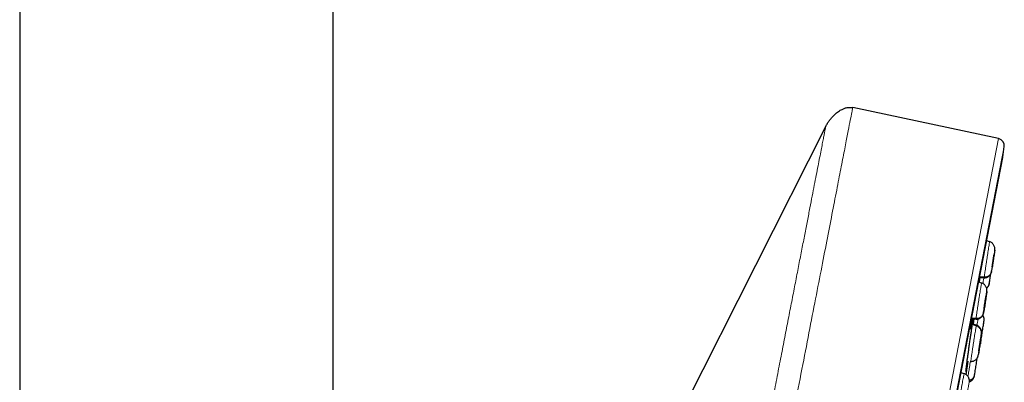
# Model space of a CAD drawing. Header units: millimetres. Extents: x 8 to 2230, y 12 to 2204.
# Tile 161 of 162: x 1571 to 1639, y 1902 to 1927. Entities that reach past the tile are written whole.
import ezdxf

# ---------------------------------------------------------------- set-up
doc = ezdxf.new("R2010")
doc.units = ezdxf.units.MM

msp = doc.modelspace()

# ---------------------------------------------------------------- linework, layer by layer
at = {"color": 7, "linetype": 'Continuous', "lineweight": 30}
for p, q in [((1592.577, 1713.841), (1592.577, 2041.512)), ((1570.677, 2040.419), (1570.677, 1713.841)), ((1639.053, 1918.778), (1628.862, 1920.944)), ((1626.978, 1919.638), (1593.961, 1854.344)), ((1621.891, 1827.637), (1639.35, 1917.456)), ((1638.423, 1911.583), (1638.222, 1911.648)), ((1638.422, 1911.577), (1638.423, 1911.584)), ((1638.736, 1910.691), (1638.734, 1910.68)), ((1638.044, 1909.099), (1637.731, 1909.122)), ((1637.867, 1908.693), (1637.66, 1908.76)), ((1637.683, 1908.753), (1637.707, 1908.939)), ((1637.699, 1908.748), (1637.745, 1909.09)), ((1637.727, 1909.091), (1638.041, 1909.069)), ((1637.866, 1908.687), (1637.869, 1908.693)), ((1638.042, 1909.075), (1638.04, 1909.069)), ((1638.179, 1907.801), (1638.178, 1907.789)), ((1638.227, 1908.095), (1638.228, 1908.123)), ((1637.492, 1905.711), (1637.092, 1905.839)), ((1637.501, 1905.745), (1637.099, 1905.875)), ((1637.163, 1906.202), (1637.479, 1906.18)), ((1637.477, 1906.211), (1637.169, 1906.233)), ((1637.294, 1905.814), (1637.346, 1906.189)), ((1637.48, 1906.186), (1637.477, 1906.18)), ((1638.036, 1906.071), (1638.04, 1906.139)), ((1637.675, 1903.967), (1637.672, 1903.955)), ((1636.79, 1902.295), (1636.928, 1903.244)), ((1636.649, 1902.362), (1636.43, 1902.433)), ((1636.648, 1902.356), (1636.652, 1902.362)), ((1637.008, 1901.764), (1637.012, 1901.82))]:
    msp.add_line(p, q, dxfattribs=at)
at = {"color": 252, "linetype": 'Continuous', "lineweight": 0}
for p, q in [((1621.121, 1826.523), (1639.053, 1918.778)), ((1639.446, 1918.228), (1621.69, 1826.885)), ((1621.884, 1827.603), (1639.356, 1917.491)), ((1637.64, 1903.729), (1637.629, 1903.663))]:
    msp.add_line(p, q, dxfattribs=at)
at = {"color": 7, "linetype": 'Continuous', "lineweight": 30}
for centre, radius, start, end in [((1638.949, 1918.288), 0.5, 353.09486, 78), ((992.616, 1996.562), 651.556, 353.029522, 353.094856), ((1638.86, 1917.551), 0.5, 349, 353.02952)]:
    msp.add_arc(centre, radius, start, end, dxfattribs=at)
at = {"color": 252, "linetype": 'Continuous', "lineweight": 0}
for points, knots in [([(1628.862, 1920.944), (1628.858, 1920.921), (1628.849, 1920.877), (1628.779, 1920.516), (1628.667, 1919.941), (1628.511, 1919.136), (1628.311, 1918.108), (1628.069, 1916.862), (1627.785, 1915.405), (1627.462, 1913.743), (1627.101, 1911.885), (1626.704, 1909.841), (1626.272, 1907.62), (1625.808, 1905.234), (1625.315, 1902.694), (1624.794, 1900.014), (1624.248, 1897.207), (1623.68, 1894.286), (1623.094, 1891.267), (1622.49, 1888.165), (1621.874, 1884.995), (1621.248, 1881.773), (1620.615, 1878.515), (1619.978, 1875.238), (1619.34, 1871.957), (1618.705, 1868.691), (1618.076, 1865.454), (1617.456, 1862.263), (1616.847, 1859.134), (1616.254, 1856.083), (1615.679, 1853.124), (1615.125, 1850.274), (1614.595, 1847.546), (1614.091, 1844.953), (1613.616, 1842.51), (1613.172, 1840.227), (1612.762, 1838.117), (1612.388, 1836.19), (1612.05, 1834.455), (1611.753, 1832.925), (1611.493, 1831.589), (1611.356, 1830.881), (1611.287, 1830.527)], [0, 0, 0, 0, 0.025, 0.05, 0.075, 0.1, 0.125, 0.15, 0.175, 0.2, 0.225, 0.25, 0.275, 0.3, 0.325, 0.35, 0.375, 0.4, 0.425, 0.45, 0.475, 0.5, 0.525, 0.55, 0.575, 0.6, 0.625, 0.65, 0.675, 0.7, 0.725, 0.75, 0.775, 0.8, 0.825, 0.85, 0.875, 0.9, 0.925, 0.95, 0.975, 1, 1, 1, 1]), ([(1609.83, 1831.417), (1609.868, 1831.613), (1609.945, 1832.007), (1610.076, 1832.68), (1610.218, 1833.411), (1610.373, 1834.207), (1610.539, 1835.059), (1610.715, 1835.965), (1610.9, 1836.922), (1611.097, 1837.935), (1611.306, 1839.009), (1611.526, 1840.144), (1611.758, 1841.339), (1612.001, 1842.585), (1612.252, 1843.88), (1612.512, 1845.215), (1612.778, 1846.586), (1613.051, 1847.991), (1613.332, 1849.435), (1613.622, 1850.925), (1613.92, 1852.461), (1614.227, 1854.039), (1614.54, 1855.65), (1614.859, 1857.291), (1615.182, 1858.95), (1615.507, 1860.623), (1615.834, 1862.307), (1616.166, 1864.011), (1616.502, 1865.742), (1616.843, 1867.498), (1617.189, 1869.276), (1617.536, 1871.062), (1617.884, 1872.854), (1618.231, 1874.637), (1618.575, 1876.409), (1618.917, 1878.166), (1619.257, 1879.916), (1619.597, 1881.667), (1619.937, 1883.415), (1620.276, 1885.159), (1620.612, 1886.884), (1620.943, 1888.589), (1621.268, 1890.262), (1621.587, 1891.9), (1621.898, 1893.502), (1622.204, 1895.076), (1622.506, 1896.629), (1622.803, 1898.158), (1623.095, 1899.66), (1623.379, 1901.122), (1623.656, 1902.543), (1623.922, 1903.912), (1624.177, 1905.227), (1624.422, 1906.488), (1624.658, 1907.701), (1624.886, 1908.871), (1625.104, 1909.996), (1625.313, 1911.072), (1625.512, 1912.092), (1625.698, 1913.053), (1625.872, 1913.948), (1626.033, 1914.776), (1626.182, 1915.539), (1626.318, 1916.24), (1626.442, 1916.881), (1626.555, 1917.459), (1626.655, 1917.972), (1626.741, 1918.419), (1626.815, 1918.797), (1626.875, 1919.105), (1626.921, 1919.343), (1626.954, 1919.512), (1626.975, 1919.618), (1626.977, 1919.632), (1626.978, 1919.638)], [0, 0, 0, 0, 0.013945, 0.02789, 0.041835, 0.055781, 0.069728, 0.083426, 0.097126, 0.110826, 0.124528, 0.138481, 0.152437, 0.166395, 0.180356, 0.194319, 0.208035, 0.221754, 0.235476, 0.249202, 0.263181, 0.277165, 0.291153, 0.305146, 0.319147, 0.332905, 0.346672, 0.360448, 0.374234, 0.388281, 0.402337, 0.416398, 0.430461, 0.444524, 0.458331, 0.472132, 0.485923, 0.499702, 0.513718, 0.527724, 0.541722, 0.555714, 0.569704, 0.583443, 0.597184, 0.610928, 0.624677, 0.638684, 0.652696, 0.666713, 0.680732, 0.694752, 0.708523, 0.722296, 0.73607, 0.749845, 0.763872, 0.777899, 0.791927, 0.805955, 0.819984, 0.833763, 0.847543, 0.861323, 0.875104, 0.88909, 0.903078, 0.917066, 0.931055, 0.945045, 0.958784, 0.972523, 0.986262, 1, 1, 1, 1]), ([(1638.044, 1909.099), (1638.047, 1909.122), (1638.053, 1909.167), (1638.072, 1909.295), (1638.096, 1909.458), (1638.125, 1909.655), (1638.158, 1909.878), (1638.195, 1910.118), (1638.232, 1910.365), (1638.27, 1910.611), (1638.306, 1910.847), (1638.34, 1911.063), (1638.369, 1911.25), (1638.393, 1911.402), (1638.41, 1911.51), (1638.42, 1911.57), (1638.422, 1911.575), (1638.422, 1911.577)], [0, 0, 0, 0, 0.069144, 0.138191, 0.207269, 0.276323, 0.345368, 0.414355, 0.483308, 0.55235, 0.621391, 0.690339, 0.759326, 0.828371, 0.897425, 0.966504, 1, 1, 1, 1]), ([(1638.553, 1909.497), (1638.556, 1909.517), (1638.562, 1909.557), (1638.579, 1909.678), (1638.602, 1909.833), (1638.63, 1910.016), (1638.66, 1910.215), (1638.691, 1910.416), (1638.72, 1910.604), (1638.745, 1910.769), (1638.765, 1910.897), (1638.779, 1910.98), (1638.785, 1911.016), (1638.782, 1910.996), (1638.781, 1910.986)], [0, 0, 0, 0, 0.083336, 0.166669, 0.250003, 0.333337, 0.416668, 0.499999, 0.583332, 0.66666, 0.749995, 0.83333, 0.916665, 1, 1, 1, 1]), ([(1638.577, 1909.637), (1638.574, 1909.622), (1638.565, 1909.563), (1638.556, 1909.505), (1638.549, 1909.467), (1638.552, 1909.487), (1638.553, 1909.497)], [0, 0, 0, 0, 0.102945, 0.401961, 0.700976, 1, 1, 1, 1]), ([(1637.477, 1906.211), (1637.48, 1906.234), (1637.484, 1906.28), (1637.501, 1906.408), (1637.523, 1906.571), (1637.551, 1906.768), (1637.584, 1906.991), (1637.621, 1907.231), (1637.659, 1907.478), (1637.698, 1907.724), (1637.736, 1907.959), (1637.772, 1908.175), (1637.803, 1908.362), (1637.83, 1908.513), (1637.85, 1908.62), (1637.863, 1908.68), (1637.865, 1908.685), (1637.866, 1908.687)], [0, 0, 0, 0, 0.069129, 0.138163, 0.207227, 0.276268, 0.345299, 0.414273, 0.483212, 0.552242, 0.621268, 0.690202, 0.759174, 0.828206, 0.897246, 0.966312, 1, 1, 1, 1]), ([(1637.956, 1908.658), (1637.965, 1908.711), (1637.984, 1908.829), (1638.007, 1908.974), (1638.02, 1909.064), (1638.022, 1909.075)], [0, 0, 0, 0, 0.428789, 0.934904, 1, 1, 1, 1]), ([(1638.04, 1909.069), (1638.04, 1909.068), (1638.039, 1909.06), (1638.041, 1909.081), (1638.044, 1909.099)], [0, 0, 0, 0, 0.124882, 1, 1, 1, 1]), ([(1637.99, 1906.609), (1637.992, 1906.629), (1637.996, 1906.669), (1638.012, 1906.789), (1638.034, 1906.944), (1638.062, 1907.128), (1638.092, 1907.327), (1638.124, 1907.527), (1638.154, 1907.716), (1638.182, 1907.88), (1638.204, 1908.008), (1638.22, 1908.09), (1638.228, 1908.126), (1638.227, 1908.105), (1638.227, 1908.095)], [0, 0, 0, 0, 0.083333, 0.166663, 0.249999, 0.333335, 0.416669, 0.499998, 0.58333, 0.666662, 0.749996, 0.83333, 0.916664, 1, 1, 1, 1]), ([(1637.112, 1903.233), (1637.111, 1903.234), (1637.11, 1903.237), (1637.117, 1903.298), (1637.131, 1903.403), (1637.152, 1903.552), (1637.179, 1903.737), (1637.211, 1903.951), (1637.246, 1904.185), (1637.284, 1904.43), (1637.322, 1904.678), (1637.36, 1904.919), (1637.396, 1905.143), (1637.428, 1905.342), (1637.456, 1905.508), (1637.478, 1905.639), (1637.487, 1905.687), (1637.492, 1905.711)], [0, 0, 0, 0, 0.052832, 0.120528, 0.188201, 0.255864, 0.323471, 0.391042, 0.458702, 0.526362, 0.593933, 0.66154, 0.729204, 0.796876, 0.864573, 0.93224, 1, 1, 1, 1]), ([(1637.477, 1906.18), (1637.477, 1906.179), (1637.474, 1906.171), (1637.476, 1906.192), (1637.477, 1906.211)], [0, 0, 0, 0, 0.130577, 1, 1, 1, 1]), ([(1637.492, 1905.711), (1637.495, 1905.73), (1637.5, 1905.753), (1637.5, 1905.745), (1637.5, 1905.744)], [0, 0, 0, 0, 0.811299, 1, 1, 1, 1]), ([(1637.538, 1905.733), (1637.549, 1905.808), (1637.573, 1905.961), (1637.596, 1906.112), (1637.606, 1906.179), (1637.607, 1906.186)], [0, 0, 0, 0, 0.4609736, 0.9411863, 1, 1, 1, 1]), ([(1637.1, 1905.595), (1637.094, 1905.568), (1637.081, 1905.508), (1637.07, 1905.476), (1637.065, 1905.493), (1637.065, 1905.534), (1637.069, 1905.581), (1637.069, 1905.587)], [0, 0, 0, 0, 0.204187, 0.456016, 0.707845, 0.959829, 1, 1, 1, 1]), ([(1637.629, 1903.663), (1637.626, 1903.652), (1637.621, 1903.63), (1637.625, 1903.663), (1637.635, 1903.743), (1637.653, 1903.869), (1637.677, 1904.031), (1637.705, 1904.218), (1637.736, 1904.419), (1637.767, 1904.618), (1637.796, 1904.803), (1637.822, 1904.96), (1637.842, 1905.082), (1637.85, 1905.124), (1637.854, 1905.145)], [0, 0, 0, 0, 0.083336, 0.16667, 0.250005, 0.333339, 0.416673, 0.500003, 0.583336, 0.666668, 0.750003, 0.833337, 0.916667, 1, 1, 1, 1]), ([(1636.912, 1902.168), (1636.921, 1902.225), (1636.941, 1902.343), (1636.976, 1902.557), (1637.014, 1902.793), (1637.051, 1903.026), (1637.074, 1903.175), (1637.084, 1903.242)], [0, 0, 0, 0, 0.19577, 0.406238, 0.616677, 0.82694, 1, 1, 1, 1]), ([(1636.239, 1899.884), (1636.241, 1899.907), (1636.244, 1899.953), (1636.259, 1900.082), (1636.281, 1900.245), (1636.309, 1900.442), (1636.342, 1900.665), (1636.38, 1900.904), (1636.42, 1901.151), (1636.461, 1901.397), (1636.501, 1901.631), (1636.54, 1901.847), (1636.575, 1902.033), (1636.605, 1902.184), (1636.628, 1902.291), (1636.643, 1902.35), (1636.647, 1902.355), (1636.648, 1902.356)], [0, 0, 0, 0, 0.069115, 0.138137, 0.207189, 0.276216, 0.345235, 0.414196, 0.483122, 0.552139, 0.621153, 0.690074, 0.759033, 0.828052, 0.897079, 0.966132, 1, 1, 1, 1]), ([(1636.78, 1902.554), (1636.777, 1902.541), (1636.771, 1902.513), (1636.769, 1902.517), (1636.771, 1902.544), (1636.771, 1902.547)], [0, 0, 0, 0, 0.436511, 0.934915, 1, 1, 1, 1]), ([(1636.757, 1900.281), (1636.758, 1900.301), (1636.761, 1900.342), (1636.777, 1900.462), (1636.798, 1900.617), (1636.826, 1900.801), (1636.858, 1900.999), (1636.891, 1901.199), (1636.924, 1901.388), (1636.953, 1901.551), (1636.978, 1901.679), (1636.997, 1901.76), (1637.008, 1901.795), (1637.008, 1901.775), (1637.008, 1901.764)], [0, 0, 0, 0, 0.083334, 0.166666, 0.249999, 0.333329, 0.416665, 0.5, 0.583333, 0.666663, 0.75, 0.833335, 0.916666, 1, 1, 1, 1])]:
    msp.add_open_spline(points, degree=3, knots=knots, dxfattribs=at)
at = {"color": 7, "linetype": 'Continuous', "lineweight": 30}
for points, knots in [([(1626.978, 1919.638), (1627.016, 1919.708), (1627.093, 1919.85), (1627.231, 1920.049), (1627.384, 1920.241), (1627.57, 1920.437), (1627.753, 1920.596), (1627.927, 1920.718), (1628.079, 1920.809), (1628.258, 1920.891), (1628.458, 1920.948), (1628.663, 1920.971), (1628.795, 1920.952), (1628.862, 1920.942)], [0, 0, 0, 0, 0.098352, 0.197437, 0.298584, 0.400392, 0.529819, 0.595558, 0.661689, 0.748205, 0.836566, 0.916714, 1, 1, 1, 1]), ([(1638.782, 1910.992), (1638.784, 1911.011), (1638.788, 1911.046), (1638.789, 1911.092), (1638.786, 1911.131), (1638.781, 1911.164), (1638.772, 1911.21), (1638.75, 1911.277), (1638.708, 1911.36), (1638.653, 1911.435), (1638.586, 1911.5), (1638.51, 1911.554), (1638.452, 1911.576), (1638.424, 1911.587)], [0, 0, 0, 0, 0.0969588, 0.1871795, 0.2614228, 0.2919725, 0.3206314, 0.434412, 0.5480915, 0.661755, 0.7750865, 0.8877141, 1, 1, 1, 1]), ([(1638.781, 1910.986), (1638.778, 1910.966), (1638.773, 1910.926), (1638.755, 1910.806), (1638.732, 1910.651), (1638.704, 1910.467), (1638.674, 1910.268), (1638.643, 1910.067), (1638.614, 1909.88), (1638.591, 1909.73), (1638.581, 1909.664), (1638.577, 1909.637)], [0, 0, 0, 0, 0.11553, 0.231057, 0.346591, 0.462125, 0.577657, 0.693184, 0.808713, 0.924243, 1, 1, 1, 1]), ([(1638.6, 1909.803), (1638.601, 1909.812), (1638.603, 1909.828), (1638.61, 1909.875), (1638.619, 1909.934), (1638.63, 1910.004), (1638.641, 1910.083), (1638.654, 1910.168), (1638.668, 1910.256), (1638.681, 1910.343), (1638.694, 1910.427), (1638.706, 1910.503), (1638.716, 1910.569), (1638.724, 1910.623), (1638.73, 1910.661), (1638.734, 1910.684), (1638.735, 1910.686), (1638.735, 1910.687)], [0, 0, 0, 0, 0.069065, 0.137974, 0.20708, 0.276273, 0.345285, 0.413997, 0.482674, 0.551496, 0.620315, 0.688984, 0.75769, 0.8267, 0.895893, 0.965001, 1, 1, 1, 1]), ([(1638.734, 1910.68), (1638.733, 1910.671), (1638.731, 1910.655), (1638.724, 1910.608), (1638.715, 1910.549), (1638.705, 1910.479), (1638.693, 1910.4), (1638.68, 1910.315), (1638.667, 1910.227), (1638.653, 1910.14), (1638.64, 1910.056), (1638.629, 1909.98), (1638.618, 1909.914), (1638.61, 1909.861), (1638.604, 1909.82), (1638.601, 1909.806), (1638.6, 1909.799)], [0, 0, 0, 0, 0.07157, 0.142978, 0.214591, 0.286294, 0.35781, 0.429014, 0.500182, 0.571499, 0.642814, 0.713973, 0.785171, 0.856684, 0.928386, 1, 1, 1, 1]), ([(1638.599, 1909.796), (1638.599, 1909.794), (1638.598, 1909.789), (1638.599, 1909.798), (1638.6, 1909.803)], [0, 0, 0, 0, 0.330193, 1, 1, 1, 1]), ([(1638.04, 1909.065), (1638.066, 1909.065), (1638.12, 1909.063), (1638.199, 1909.078), (1638.273, 1909.105), (1638.344, 1909.144), (1638.393, 1909.184), (1638.426, 1909.218), (1638.444, 1909.239), (1638.462, 1909.261), (1638.488, 1909.299), (1638.513, 1909.351), (1638.54, 1909.435), (1638.558, 1909.523), (1638.571, 1909.602), (1638.575, 1909.627)], [0, 0, 0, 0, 0.072151, 0.144143, 0.216068, 0.287555, 0.36131, 0.397081, 0.415534, 0.435448, 0.483783, 0.583139, 0.709697, 0.907313, 1, 1, 1, 1]), ([(1638.553, 1909.497), (1638.547, 1909.469), (1638.535, 1909.411), (1638.496, 1909.331), (1638.445, 1909.259), (1638.381, 1909.198), (1638.306, 1909.149), (1638.223, 1909.116), (1638.134, 1909.097), (1638.074, 1909.098), (1638.044, 1909.099)], [0, 0, 0, 0, 0.126031, 0.251409, 0.376315, 0.500747, 0.624927, 0.749393, 0.874381, 1, 1, 1, 1]), ([(1638.41, 1908.723), (1638.41, 1908.726), (1638.415, 1908.752), (1638.43, 1908.845), (1638.454, 1908.996), (1638.481, 1909.169), (1638.5, 1909.29), (1638.508, 1909.344)], [0, 0, 0, 0, 0.033064, 0.286155, 0.539244, 0.792332, 1, 1, 1, 1]), ([(1637.742, 1909.09), (1637.74, 1909.075), (1637.726, 1908.974), (1637.71, 1908.854), (1637.698, 1908.771), (1637.695, 1908.749)], [0, 0, 0, 0, 0.114812, 0.762576, 1, 1, 1, 1]), ([(1638.23, 1908.123), (1638.232, 1908.141), (1638.234, 1908.175), (1638.233, 1908.219), (1638.228, 1908.265), (1638.215, 1908.328), (1638.19, 1908.4), (1638.147, 1908.479), (1638.092, 1908.551), (1638.027, 1908.613), (1637.953, 1908.664), (1637.897, 1908.686), (1637.869, 1908.697)], [0, 0, 0, 0, 0.09616, 0.184367, 0.255381, 0.314515, 0.429442, 0.544252, 0.658859, 0.77302, 0.886577, 1, 1, 1, 1]), ([(1638.395, 1908.645), (1638.39, 1908.622), (1638.379, 1908.57), (1638.343, 1908.496), (1638.291, 1908.425), (1638.244, 1908.375), (1638.211, 1908.355), (1638.204, 1908.351)], [0, 0, 0, 0, 0.195487, 0.441189, 0.685727, 0.929224, 1, 1, 1, 1]), ([(1638.211, 1908.33), (1638.213, 1908.331), (1638.239, 1908.348), (1638.281, 1908.394), (1638.326, 1908.454), (1638.356, 1908.511), (1638.372, 1908.552), (1638.386, 1908.595), (1638.393, 1908.629), (1638.397, 1908.647)], [0, 0, 0, 0, 0.012182, 0.21542, 0.420621, 0.528105, 0.661394, 0.824255, 1, 1, 1, 1]), ([(1638.396, 1908.644), (1638.398, 1908.656), (1638.401, 1908.672), (1638.407, 1908.702), (1638.408, 1908.71)], [0, 0, 0, 0, 0.731523, 1, 1, 1, 1]), ([(1638.227, 1908.095), (1638.225, 1908.075), (1638.22, 1908.035), (1638.204, 1907.914), (1638.182, 1907.759), (1638.155, 1907.576), (1638.124, 1907.377), (1638.093, 1907.176), (1638.062, 1906.988), (1638.035, 1906.824), (1638.013, 1906.696), (1637.997, 1906.614), (1637.988, 1906.578), (1637.989, 1906.598), (1637.99, 1906.609)], [0, 0, 0, 0, 0.083333, 0.166663, 0.249999, 0.333334, 0.416669, 0.499998, 0.58333, 0.666662, 0.749996, 0.83333, 0.916664, 1, 1, 1, 1]), ([(1638.039, 1906.914), (1638.04, 1906.923), (1638.041, 1906.939), (1638.047, 1906.986), (1638.055, 1907.045), (1638.066, 1907.115), (1638.077, 1907.194), (1638.09, 1907.279), (1638.104, 1907.367), (1638.117, 1907.454), (1638.131, 1907.538), (1638.143, 1907.614), (1638.155, 1907.68), (1638.164, 1907.733), (1638.171, 1907.772), (1638.176, 1907.794), (1638.177, 1907.797), (1638.177, 1907.797)], [0, 0, 0, 0, 0.069052, 0.137952, 0.207048, 0.276228, 0.345225, 0.413922, 0.482585, 0.551394, 0.620197, 0.688848, 0.757535, 0.826528, 0.895709, 0.964807, 1, 1, 1, 1]), ([(1638.178, 1907.789), (1638.177, 1907.781), (1638.176, 1907.765), (1638.169, 1907.718), (1638.161, 1907.659), (1638.151, 1907.588), (1638.14, 1907.509), (1638.127, 1907.425), (1638.113, 1907.337), (1638.099, 1907.249), (1638.086, 1907.166), (1638.073, 1907.089), (1638.062, 1907.024), (1638.053, 1906.971), (1638.045, 1906.93), (1638.042, 1906.917), (1638.041, 1906.91)], [0, 0, 0, 0, 0.0715715, 0.1429843, 0.2146007, 0.2863045, 0.3578189, 0.4290222, 0.5001899, 0.5715078, 0.6428201, 0.7139749, 0.7851675, 0.8566777, 0.9283821, 1, 1, 1, 1]), ([(1638.207, 1907.934), (1638.207, 1907.935), (1638.211, 1907.969), (1638.218, 1908.022), (1638.227, 1908.09), (1638.23, 1908.115), (1638.231, 1908.128)], [0, 0, 0, 0, 0.0045799, 0.3355583, 0.6668846, 1, 1, 1, 1]), ([(1637.477, 1906.176), (1637.503, 1906.176), (1637.556, 1906.175), (1637.635, 1906.189), (1637.709, 1906.215), (1637.78, 1906.254), (1637.829, 1906.294), (1637.868, 1906.333), (1637.895, 1906.366), (1637.925, 1906.408), (1637.952, 1906.46), (1637.981, 1906.545), (1638.004, 1906.646), (1638.02, 1906.739), (1638.027, 1906.777)], [0, 0, 0, 0, 0.068642, 0.137399, 0.206272, 0.274215, 0.343346, 0.377419, 0.41426, 0.460723, 0.555865, 0.676928, 0.866231, 1, 1, 1, 1]), ([(1637.99, 1906.609), (1637.984, 1906.58), (1637.971, 1906.522), (1637.932, 1906.442), (1637.88, 1906.37), (1637.815, 1906.309), (1637.74, 1906.261), (1637.657, 1906.228), (1637.568, 1906.209), (1637.508, 1906.21), (1637.477, 1906.211)], [0, 0, 0, 0, 0.125649, 0.250917, 0.375902, 0.500518, 0.624911, 0.749544, 0.874569, 1, 1, 1, 1]), ([(1637.991, 1905.774), (1637.993, 1905.784), (1638.001, 1905.839), (1638.014, 1905.922), (1638.027, 1906.017), (1638.036, 1906.088), (1638.04, 1906.14), (1638.041, 1906.179), (1638.039, 1906.208), (1638.034, 1906.236), (1638.03, 1906.256), (1638.025, 1906.277), (1638.017, 1906.306), (1638.006, 1906.342), (1637.989, 1906.381), (1637.969, 1906.419), (1637.953, 1906.442), (1637.946, 1906.452)], [0, 0, 0, 0, 0.034603, 0.183888, 0.327664, 0.460839, 0.577929, 0.673272, 0.741725, 0.76641, 0.787503, 0.807531, 0.828251, 0.873445, 0.920443, 0.963838, 1, 1, 1, 1]), ([(1638.04, 1906.906), (1638.039, 1906.905), (1638.038, 1906.9), (1638.038, 1906.908), (1638.039, 1906.914)], [0, 0, 0, 0, 0.331541, 1, 1, 1, 1]), ([(1636.877, 1903.403), (1636.887, 1903.478), (1636.909, 1903.645), (1636.949, 1903.929), (1636.993, 1904.243), (1637.038, 1904.563), (1637.084, 1904.878), (1637.128, 1905.179), (1637.17, 1905.458), (1637.208, 1905.708), (1637.241, 1905.919), (1637.269, 1906.087), (1637.281, 1906.159), (1637.287, 1906.194)], [0, 0, 0, 0, 0.0759948, 0.1690515, 0.2621082, 0.3552113, 0.448314, 0.5413822, 0.6344498, 0.727417, 0.8203837, 0.9132283, 1, 1, 1, 1]), ([(1637.069, 1905.587), (1637.072, 1905.617), (1637.076, 1905.68), (1637.087, 1905.785), (1637.092, 1905.839)], [0, 0, 0, 0, 0.481106, 1, 1, 1, 1]), ([(1637.203, 1906.199), (1637.201, 1906.187), (1637.186, 1906.088), (1637.16, 1905.932), (1637.129, 1905.746), (1637.108, 1905.635), (1637.101, 1905.6), (1637.1, 1905.595)], [0, 0, 0, 0, 0.04089, 0.341752, 0.642612, 0.943035, 1, 1, 1, 1]), ([(1637.302, 1906.192), (1637.301, 1906.183), (1637.298, 1906.146), (1637.284, 1906.027), (1637.269, 1905.907), (1637.259, 1905.829), (1637.258, 1905.824)], [0, 0, 0, 0, 0.141555, 0.556453, 0.971353, 1, 1, 1, 1]), ([(1637.854, 1905.145), (1637.857, 1905.175), (1637.862, 1905.234), (1637.849, 1905.324), (1637.822, 1905.41), (1637.78, 1905.492), (1637.724, 1905.565), (1637.656, 1905.627), (1637.578, 1905.678), (1637.52, 1905.7), (1637.492, 1905.711)], [0, 0, 0, 0, 0.123777, 0.248411, 0.373764, 0.499411, 0.625026, 0.750524, 0.875613, 1, 1, 1, 1]), ([(1637.809, 1904.806), (1637.813, 1904.828), (1637.826, 1904.921), (1637.845, 1905.064), (1637.857, 1905.202), (1637.855, 1905.301), (1637.847, 1905.369), (1637.833, 1905.423), (1637.816, 1905.467), (1637.797, 1905.504), (1637.775, 1905.54), (1637.744, 1905.583), (1637.702, 1905.63), (1637.64, 1905.68), (1637.573, 1905.722), (1637.525, 1905.74), (1637.5, 1905.749)], [0, 0, 0, 0, 0.053187, 0.222366, 0.381048, 0.477848, 0.564096, 0.63663, 0.680481, 0.715317, 0.744755, 0.772969, 0.830577, 0.887096, 0.94337, 1, 1, 1, 1]), ([(1637.808, 1904.581), (1637.808, 1904.583), (1637.81, 1904.597), (1637.822, 1904.672), (1637.842, 1904.802), (1637.869, 1904.971), (1637.898, 1905.162), (1637.929, 1905.363), (1637.959, 1905.56), (1637.986, 1905.741), (1638.009, 1905.892), (1638.026, 1906.003), (1638.036, 1906.07), (1638.036, 1906.071), (1638.036, 1906.071)], [0, 0, 0, 0, 0.014361, 0.103964, 0.193568, 0.283172, 0.372776, 0.462375, 0.551977, 0.641579, 0.731183, 0.820788, 0.910394, 1, 1, 1, 1]), ([(1637.068, 1905.536), (1637.068, 1905.535), (1637.068, 1905.534), (1637.068, 1905.541), (1637.068, 1905.557), (1637.069, 1905.577), (1637.07, 1905.595), (1637.071, 1905.6)], [0, 0, 0, 0, 0.042435, 0.258944, 0.535944, 0.86918, 1, 1, 1, 1]), ([(1637.854, 1905.145), (1637.856, 1905.156), (1637.861, 1905.178), (1637.858, 1905.145), (1637.847, 1905.065), (1637.829, 1904.939), (1637.805, 1904.777), (1637.777, 1904.589), (1637.746, 1904.389), (1637.715, 1904.19), (1637.686, 1904.004), (1637.661, 1903.851), (1637.645, 1903.757), (1637.641, 1903.731), (1637.64, 1903.729)], [0, 0, 0, 0, 0.090138, 0.180274, 0.270414, 0.360554, 0.450693, 0.540831, 0.630966, 0.721106, 0.811246, 0.901386, 0.991526, 1, 1, 1, 1]), ([(1637.672, 1903.958), (1637.672, 1903.959), (1637.672, 1903.96), (1637.675, 1903.982), (1637.68, 1904.019), (1637.687, 1904.072), (1637.696, 1904.137), (1637.708, 1904.212), (1637.72, 1904.296), (1637.734, 1904.383), (1637.747, 1904.471), (1637.761, 1904.556), (1637.773, 1904.635), (1637.785, 1904.707), (1637.795, 1904.767), (1637.803, 1904.814), (1637.806, 1904.832), (1637.808, 1904.84)], [0, 0, 0, 0, 0.0323, 0.101599, 0.170985, 0.24019, 0.309092, 0.377958, 0.446971, 0.515984, 0.584849, 0.653752, 0.722957, 0.792343, 0.861643, 0.930743, 1, 1, 1, 1]), ([(1637.81, 1904.847), (1637.81, 1904.84), (1637.808, 1904.827), (1637.803, 1904.788), (1637.796, 1904.736), (1637.786, 1904.671), (1637.775, 1904.595), (1637.762, 1904.512), (1637.749, 1904.425), (1637.735, 1904.337), (1637.722, 1904.252), (1637.709, 1904.172), (1637.698, 1904.101), (1637.688, 1904.041), (1637.68, 1903.993), (1637.677, 1903.976), (1637.675, 1903.967)], [0, 0, 0, 0, 0.071613, 0.143315, 0.21483, 0.286032, 0.357196, 0.428513, 0.499829, 0.570994, 0.642196, 0.713711, 0.785413, 0.857025, 0.928432, 1, 1, 1, 1]), ([(1637.797, 1904.528), (1637.793, 1904.505), (1637.782, 1904.454), (1637.758, 1904.409), (1637.745, 1904.384)], [0, 0, 0, 0, 0.459998, 1, 1, 1, 1]), ([(1637.799, 1904.528), (1637.8, 1904.534), (1637.801, 1904.541), (1637.805, 1904.563), (1637.806, 1904.567)], [0, 0, 0, 0, 0.811469, 1, 1, 1, 1]), ([(1637.808, 1904.84), (1637.809, 1904.846), (1637.811, 1904.856), (1637.81, 1904.851), (1637.81, 1904.85)], [0, 0, 0, 0, 0.650954, 1, 1, 1, 1]), ([(1637.111, 1903.228), (1637.141, 1903.228), (1637.2, 1903.227), (1637.288, 1903.246), (1637.371, 1903.279), (1637.445, 1903.328), (1637.509, 1903.39), (1637.554, 1903.451), (1637.584, 1903.508), (1637.601, 1903.549), (1637.614, 1903.592), (1637.622, 1903.627), (1637.626, 1903.645)], [0, 0, 0, 0, 0.11275, 0.224877, 0.336495, 0.447733, 0.559322, 0.672081, 0.73158, 0.806738, 0.899545, 1, 1, 1, 1]), ([(1637.625, 1903.643), (1637.628, 1903.656), (1637.631, 1903.674), (1637.637, 1903.706), (1637.638, 1903.716)], [0, 0, 0, 0, 0.700333, 1, 1, 1, 1]), ([(1636.771, 1902.547), (1636.773, 1902.565), (1636.775, 1902.602), (1636.789, 1902.721), (1636.809, 1902.889), (1636.833, 1903.072), (1636.856, 1903.246), (1636.87, 1903.351), (1636.877, 1903.403)], [0, 0, 0, 0, 0.171907, 0.369633, 0.567533, 0.765434, 0.882717, 1, 1, 1, 1]), ([(1636.894, 1903.247), (1636.891, 1903.23), (1636.875, 1903.126), (1636.851, 1902.967), (1636.82, 1902.777), (1636.797, 1902.643), (1636.784, 1902.568), (1636.781, 1902.555), (1636.78, 1902.554)], [0, 0, 0, 0, 0.044167, 0.276088, 0.508007, 0.739633, 0.971259, 1, 1, 1, 1]), ([(1637.399, 1902.446), (1637.402, 1902.463), (1637.413, 1902.525), (1637.436, 1902.668), (1637.467, 1902.86), (1637.499, 1903.063), (1637.528, 1903.255), (1637.549, 1903.393), (1637.557, 1903.451), (1637.558, 1903.462)], [0, 0, 0, 0, 0.066978, 0.245022, 0.423065, 0.601103, 0.779149, 0.957188, 1, 1, 1, 1]), ([(1637.013, 1901.812), (1637.014, 1901.83), (1637.015, 1901.862), (1637.012, 1901.906), (1637.006, 1901.953), (1636.991, 1902.012), (1636.966, 1902.081), (1636.923, 1902.157), (1636.869, 1902.226), (1636.805, 1902.285), (1636.733, 1902.334), (1636.679, 1902.355), (1636.652, 1902.366)], [0, 0, 0, 0, 0.095212, 0.180859, 0.249168, 0.309009, 0.425537, 0.541278, 0.656542, 0.771312, 0.88561, 1, 1, 1, 1]), ([(1636.772, 1902.556), (1636.772, 1902.556), (1636.772, 1902.555), (1636.772, 1902.557), (1636.773, 1902.561), (1636.773, 1902.561)], [0, 0, 0, 0, 0.133746, 0.959198, 1, 1, 1, 1]), ([(1637.362, 1902.245), (1637.358, 1902.223), (1637.347, 1902.174), (1637.311, 1902.103), (1637.261, 1902.035), (1637.197, 1901.977), (1637.123, 1901.932), (1637.06, 1901.906), (1637.021, 1901.9), (1637.012, 1901.898)], [0, 0, 0, 0, 0.131295, 0.29574, 0.459439, 0.622462, 0.785148, 0.94823, 1, 1, 1, 1]), ([(1637.013, 1901.815), (1637.015, 1901.815), (1637.047, 1901.822), (1637.103, 1901.849), (1637.166, 1901.889), (1637.211, 1901.929), (1637.243, 1901.963), (1637.272, 1902.001), (1637.299, 1902.043), (1637.323, 1902.096), (1637.346, 1902.162), (1637.358, 1902.218), (1637.364, 1902.246)], [0, 0, 0, 0, 0.008566, 0.136609, 0.26543, 0.330144, 0.394435, 0.463982, 0.548606, 0.685884, 0.840551, 1, 1, 1, 1]), ([(1637.364, 1902.244), (1637.367, 1902.264), (1637.373, 1902.293), (1637.381, 1902.338), (1637.384, 1902.354)], [0, 0, 0, 0, 0.654163, 1, 1, 1, 1]), ([(1637.384, 1902.354), (1637.386, 1902.366), (1637.39, 1902.39), (1637.395, 1902.421), (1637.398, 1902.436)], [0, 0, 0, 0, 0.519136, 1, 1, 1, 1])]:
    msp.add_open_spline(points, degree=3, knots=knots, dxfattribs=at)

doc.saveas('drawing.dxf')
